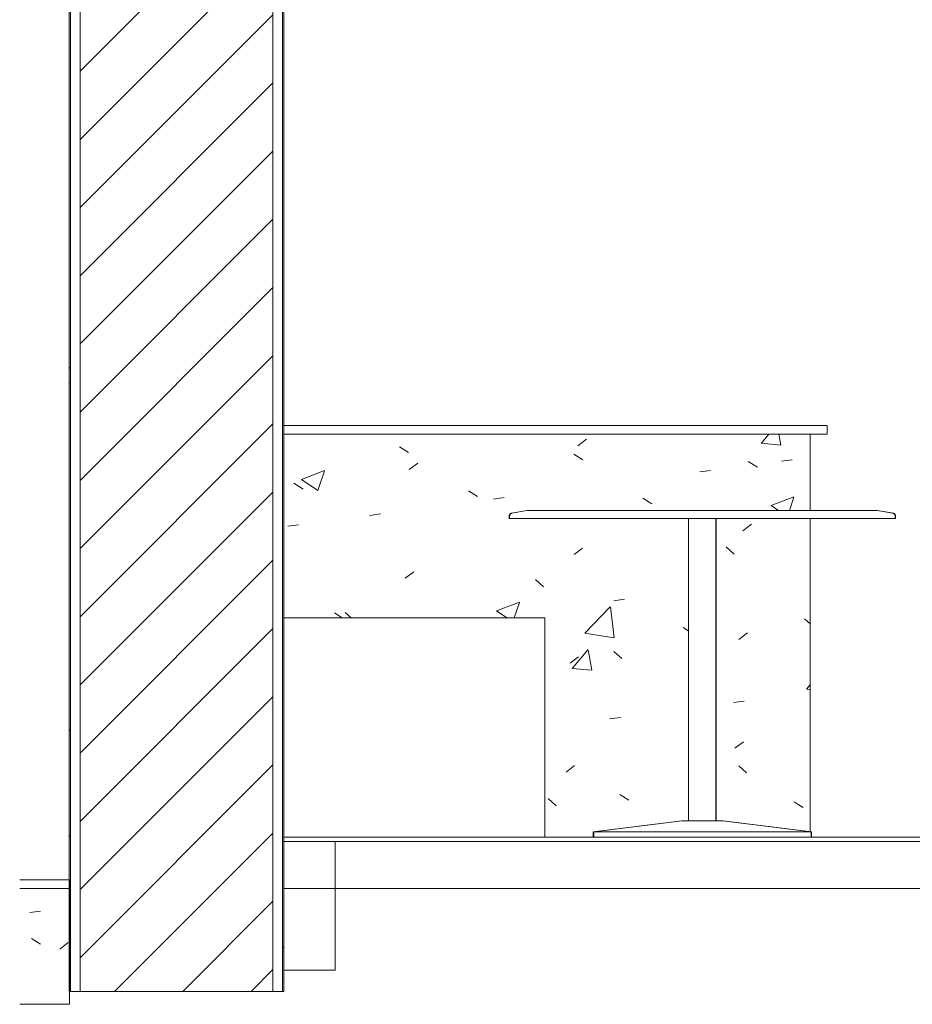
# Model space of a CAD drawing. Header units: metres. Extents: x 3.7 to 90.5, y -1.7 to 14.3.
# Tile 170 of 256: x 69 to 71.1, y -0.3 to 2. Entities that reach past the tile are written whole.
import ezdxf

# ---------------------------------------------------------------- set-up
doc = ezdxf.new("R2010")
doc.units = ezdxf.units.M
for name, color, linetype, lineweight in [('A-FLOR', 7, 'Continuous', 18), ('A-FLOR-MCUT', 7, 'Continuous', 18), ('A-FLOR-PATT', 7, 'Continuous', 18), ('A-WALL', 7, 'Continuous', 18), ('A-WALL-PATT', 7, 'Continuous', 18), ('I-FURN', 7, 'Continuous', 18), ('S-BEAM', 7, 'Continuous', 18)]:
    doc.layers.add(name, color=color, linetype=linetype, lineweight=lineweight)
pattern_1 = [(50, (61.586, 6.894), (0.546555, -0.047815), [0.05715, -0.62865]), (355, (61.586, 6.894), (-0.105728, 0.573166), [0.04572, -0.50292]), (100.451, (61.632, 6.89), (0.440828, 0.52535), [0.04857, -0.53427]), (46.184, (61.586, 7.047), (0.813237, -0.12613), [0.08572, -0.94297]), (96.636, (61.654, 7.036), (0.71221, 0.742287), [0.07286, -0.80141]), (351.184, (61.586, 7.047), (0.712217, 0.742274), [0.06858, -0.75438]), (21, (61.662, 7.009), (0.454846, -0.306795), [0.05715, -0.62865]), (326, (61.662, 7.009), (0.185405, 0.55256), [0.04572, -0.50292]), (71.451, (61.7, 6.983), (0.64025, 0.245763), [0.04857, -0.53427]), (37.5, (61.586, 6.894), (0.009261, 0.2536672), [0.02515, -0.47168, 0.02515, -0.48539, -0.50483]), (37.5, (61.586, 6.894), (0.009261, 0.2536672), [-1.007, 0.02515, -0.47968]), (7.5, (61.586, 6.894), (0.200456, 0.300546), [0.02515, -0.26594, 0.02515, -0.46025, -0.19241]), (7.5, (61.586, 6.894), (0.200456, 0.300546), [-0.77648, 0.02515, -0.16726]), (327.5, (61.416, 6.894), (0.4067682, -0.0171882), [0.02515, -0.16535, 0.02515, -0.56921, -0.78867]), (327.5, (61.416, 6.894), (0.4067682, -0.0171882), [-0.78486, 0.02515, -0.76352]), (317.5, (61.34, 6.894), (0.444383, 0.076279), [0.02515, -0.2225, 0.02515, -0.36957, -0.56007]), (317.5, (61.34, 6.894), (0.444383, 0.076279), [-0.64237, 0.02515, -0.53492])]

# ---------------------------------------------------------------- blocks, each defined once
blk = doc.blocks.new('Mobiliário 2 - Mobiliário 1-7187184-Corte 8')
at = {"layer": 'I-FURN'}
for p, q in [((51.0715, 0.6117), (51.6802, 0.6117)), ((51.0715, 0.1), (51.0715, 0.6117)), ((51.6802, 0.6117), (51.6802, 0.1)), ((51.6802, 0.1), (51.0715, 0.1))]:
    blk.add_line(p, q, dxfattribs=at)
blk = doc.blocks.new('Mesa-Redonda - 0915 mm Diâmetro 2-7233637-Corte 8')
at = {"layer": 'I-FURN'}
for p, q in [((51.6394, 0.862), (51.6027, 0.8555)), ((52.0475, 0.862), (51.6394, 0.862)), ((52.4556, 0.862), (52.0475, 0.862)), ((52.4922, 0.8555), (52.4556, 0.862)), ((51.5975, 0.8493), (51.5975, 0.8429)), ((51.5975, 0.8429), (52.0475, 0.8429)), ((52.0157, 0.8429), (52.0157, 0.1381)), ((52.0475, 0.8429), (52.4975, 0.8429)), ((52.0792, 0.1381), (52.0792, 0.8429)), ((52.4975, 0.8429), (52.4975, 0.8493)), ((51.9999, 0.1381), (51.7935, 0.1127)), ((52.0475, 0.1381), (51.9999, 0.1381)), ((52.0951, 0.1381), (52.0475, 0.1381)), ((52.3015, 0.1127), (52.0951, 0.1381)), ((51.7935, 0.1127), (51.7935, 0.1)), ((52.0475, 0.1127), (51.7935, 0.1127)), ((52.3015, 0.1127), (52.0475, 0.1127)), ((52.3015, 0.1), (52.3015, 0.1127))]:
    blk.add_line(p, q, dxfattribs=at)
at = {"layer": 'I-FURN', "flags": 128}
for points in [[(51.5975, 0.8493), (51.5975, 0.8495), (51.5975, 0.8498), (51.5975, 0.85), (51.5976, 0.8503), (51.5976, 0.8505), (51.5977, 0.8508), (51.5977, 0.851), (51.5978, 0.8513), (51.5979, 0.8515), (51.598, 0.8518), (51.5981, 0.852), (51.5982, 0.8522), (51.5983, 0.8524), (51.5984, 0.8527), (51.5986, 0.8529), (51.5987, 0.8531), (51.5989, 0.8533), (51.5991, 0.8535), (51.5992, 0.8537), (51.5994, 0.8538), (51.5996, 0.854), (51.5998, 0.8542), (51.6, 0.8543), (51.6002, 0.8545), (51.6004, 0.8546), (51.6006, 0.8548), (51.6008, 0.8549), (51.6011, 0.855), (51.6013, 0.8551), (51.6015, 0.8552), (51.6018, 0.8553), (51.602, 0.8554), (51.6023, 0.8554), (51.6025, 0.8555), (51.6027, 0.8555)], [(52.4922, 0.8555), (52.4925, 0.8555), (52.4927, 0.8554), (52.493, 0.8554), (52.4932, 0.8553), (52.4935, 0.8552), (52.4937, 0.8551), (52.4939, 0.855), (52.4941, 0.8549), (52.4944, 0.8547), (52.4946, 0.8546), (52.4948, 0.8545), (52.495, 0.8543), (52.4952, 0.8542), (52.4954, 0.854), (52.4956, 0.8538), (52.4957, 0.8536), (52.4959, 0.8535), (52.4961, 0.8533), (52.4962, 0.8531), (52.4964, 0.8528), (52.4965, 0.8526), (52.4967, 0.8524), (52.4968, 0.8522), (52.4969, 0.852), (52.497, 0.8517), (52.4971, 0.8515), (52.4972, 0.8513), (52.4972, 0.851), (52.4973, 0.8508), (52.4974, 0.8505), (52.4974, 0.8503), (52.4974, 0.85), (52.4975, 0.8498), (52.4975, 0.8495), (52.4975, 0.8493)]]:
    blk.add_lwpolyline(points, dxfattribs=at)
blk = doc.blocks.new('Mesa-Redonda - 0915 mm Diâmetro 2-V157-Corte 8')
at = {"layer": 'I-FURN'}
for p, q in [((51.6175, 0.858), (51.6037, 0.8555)), ((52.4565, 0.862), (52.4564, 0.862)), ((52.4932, 0.8555), (52.4565, 0.862)), ((51.5984, 0.8493), (51.5984, 0.8429)), ((52.0802, 0.1381), (52.0802, 0.8429)), ((52.4964, 0.8429), (52.4984, 0.8429)), ((52.4984, 0.8429), (52.4984, 0.8493)), ((52.0008, 0.1381), (51.7944, 0.1127)), ((52.0961, 0.1381), (52.0943, 0.1381)), ((52.3024, 0.1127), (52.0961, 0.1381)), ((51.7944, 0.1127), (51.7944, 0.1)), ((52.3024, 0.1127), (52.3005, 0.1127)), ((52.3024, 0.1), (52.3024, 0.1127))]:
    blk.add_line(p, q, dxfattribs=at)
at = {"layer": 'I-FURN', "flags": 128}
for points in [[(51.5984, 0.8493), (51.5984, 0.8495), (51.5984, 0.8498), (51.5985, 0.85), (51.5985, 0.8503), (51.5986, 0.8505), (51.5986, 0.8508), (51.5987, 0.851), (51.5987, 0.8513), (51.5988, 0.8515), (51.5989, 0.8518), (51.599, 0.852)], [(51.6, 0.8535), (51.6002, 0.8537), (51.6004, 0.8538), (51.6005, 0.854), (51.6007, 0.8542), (51.6009, 0.8543), (51.6011, 0.8545), (51.6013, 0.8546), (51.6016, 0.8548), (51.6018, 0.8549), (51.602, 0.855), (51.6022, 0.8551), (51.6025, 0.8552), (51.6027, 0.8553), (51.603, 0.8554), (51.6032, 0.8554), (51.6034, 0.8555), (51.6037, 0.8555)], [(52.4932, 0.8555), (52.4934, 0.8555), (52.4937, 0.8554), (52.4939, 0.8554), (52.4942, 0.8553), (52.4944, 0.8552), (52.4946, 0.8551), (52.4949, 0.855), (52.4951, 0.8549), (52.4953, 0.8547), (52.4955, 0.8546), (52.4957, 0.8545), (52.4959, 0.8543), (52.4961, 0.8542), (52.4963, 0.854), (52.4965, 0.8538), (52.4967, 0.8536), (52.4969, 0.8535), (52.497, 0.8533), (52.4972, 0.8531), (52.4973, 0.8528), (52.4975, 0.8526), (52.4976, 0.8524), (52.4977, 0.8522), (52.4978, 0.852), (52.4979, 0.8517), (52.498, 0.8515), (52.4981, 0.8513), (52.4982, 0.851), (52.4982, 0.8508), (52.4983, 0.8505), (52.4983, 0.8503), (52.4984, 0.85), (52.4984, 0.8498), (52.4984, 0.8495), (52.4984, 0.8493)]]:
    blk.add_lwpolyline(points, dxfattribs=at)
blk = doc.blocks.new('Mesa-Redonda - 0915 mm Diâmetro 2-V158-Corte 8')
at = {"layer": 'I-FURN'}
for p, q in [((51.6175, 0.858), (51.6037, 0.8555)), ((52.4932, 0.8555), (52.4565, 0.862)), ((51.5984, 0.8493), (51.5984, 0.8429)), ((52.0802, 0.1381), (52.0802, 0.8429)), ((52.4969, 0.8429), (52.4984, 0.8429)), ((52.4984, 0.8429), (52.4984, 0.8493)), ((52.0008, 0.1381), (51.7944, 0.1127)), ((52.0961, 0.1381), (52.0949, 0.1381)), ((52.3024, 0.1127), (52.0961, 0.1381)), ((51.7944, 0.1127), (51.7944, 0.1)), ((52.3024, 0.1127), (52.301, 0.1127)), ((52.3024, 0.1), (52.3024, 0.1127))]:
    blk.add_line(p, q, dxfattribs=at)
at = {"layer": 'I-FURN', "flags": 128}
for points in [[(51.5984, 0.8493), (51.5984, 0.8495), (51.5984, 0.8498), (51.5985, 0.85), (51.5985, 0.8503), (51.5986, 0.8505), (51.5986, 0.8508), (51.5987, 0.851), (51.5987, 0.8513), (51.5988, 0.8515), (51.5989, 0.8518), (51.599, 0.852)], [(51.6, 0.8535), (51.6002, 0.8537), (51.6004, 0.8538), (51.6005, 0.854), (51.6007, 0.8542), (51.6009, 0.8543), (51.6011, 0.8545), (51.6013, 0.8546), (51.6016, 0.8548), (51.6018, 0.8549), (51.602, 0.855), (51.6022, 0.8551), (51.6025, 0.8552), (51.6027, 0.8553), (51.603, 0.8554), (51.6032, 0.8554), (51.6034, 0.8555), (51.6037, 0.8555)], [(52.4932, 0.8555), (52.4934, 0.8555), (52.4937, 0.8554), (52.4939, 0.8554), (52.4942, 0.8553), (52.4944, 0.8552), (52.4946, 0.8551), (52.4949, 0.855), (52.4951, 0.8549), (52.4953, 0.8547), (52.4955, 0.8546), (52.4957, 0.8545), (52.4959, 0.8543), (52.4961, 0.8542), (52.4963, 0.854), (52.4965, 0.8538), (52.4967, 0.8536), (52.4969, 0.8535), (52.497, 0.8533), (52.4972, 0.8531), (52.4973, 0.8528), (52.4975, 0.8526), (52.4976, 0.8524), (52.4977, 0.8522), (52.4978, 0.852), (52.4979, 0.8517), (52.498, 0.8515), (52.4981, 0.8513), (52.4982, 0.851), (52.4982, 0.8508), (52.4983, 0.8505), (52.4983, 0.8503), (52.4984, 0.85), (52.4984, 0.8498), (52.4984, 0.8495), (52.4984, 0.8493)]]:
    blk.add_lwpolyline(points, dxfattribs=at)
blk = doc.blocks.new('4 GRE - ESCOLA DE CINEMA E AUDIOVISUAL CINE REX R07_rvt-3-Corte 8')
at = {"layer": 'A-FLOR-PATT'}
h = blk.add_hatch(dxfattribs=at)
h.set_pattern_fill('FP_31', color=256, style=0, pattern_type=2)
h.set_pattern_definition(pattern_1)
h.paths.add_polyline_path([(50.4558, -0.02), (50.5718, -0.02), (50.5718, 0), (50.4558, 0)])
h = blk.add_hatch(dxfattribs=at)
h.set_pattern_fill('FP_31', color=256, style=0, pattern_type=2)
h.set_pattern_definition(pattern_1)
h.paths.add_polyline_path([(50.5718, -0.29), (50.5718, -0.02), (50.4558, -0.02), (50.4558, -0.29)])
at = {"layer": 'A-WALL-PATT', "true_color": 0x808080}
h = blk.add_hatch(dxfattribs=at)
h.set_pattern_fill('FP_31', color=8, style=0, pattern_type=2)
h.set_pattern_definition(pattern_1)
h.paths.add_polyline_path([(50.574, -0.26), (50.574, 5.11), (50.5715, 5.11), (50.5715, -0.26)])
h = blk.add_hatch(dxfattribs=at)
h.set_pattern_fill('FP_32', color=8, style=0, pattern_type=2)
h.set_pattern_definition([(45, (61.586, 6.894), (-0.0795495, 0.0795495), [])])
h.paths.add_polyline_path([(51.0465, -0.26), (51.0465, 5.11), (50.5965, 5.11), (50.5965, -0.26)])
h = blk.add_hatch(dxfattribs=at)
h.set_pattern_fill('FP_31', color=8, style=0, pattern_type=2)
h.set_pattern_definition(pattern_1)
h.paths.add_polyline_path([(51.069, -0.26), (51.0715, -0.26), (51.0715, 5.11), (51.069, 5.11), (51.069, 0.1)])
at = {"layer": 'A-WALL-PATT', "true_color": 0x969696}
h = blk.add_hatch(dxfattribs=at)
h.set_pattern_fill('FP_31', color=252, style=0, pattern_type=2)
h.set_pattern_definition(pattern_1)
h.paths.add_polyline_path([(51.6802, 0.1), (51.7949, 0.1), (51.7949, 0.1127), (52.0066, 0.1381), (52.0165, 0.1381), (52.0165, 0.8429), (51.599, 0.8429), (51.5993, 0.8534), (51.6024, 0.8534), (51.6033, 0.8548), (51.6465, 0.862), (52.269, 0.862), (52.269, 1.04), (51.0715, 1.04), (51.0715, 0.6117), (51.6802, 0.6117), (51.6802, 0.1127)])
h.paths.add_polyline_path([(52.269, 0.1166), (52.269, 0.8429), (52.0794, 0.8429), (52.0794, 0.1381), (52.1012, 0.1373), (52.2684, 0.1167)])
h = blk.add_hatch(dxfattribs=at)
h.set_pattern_fill('FP_31', color=252, style=0, pattern_type=2)
h.set_pattern_definition(pattern_1)
h.paths.add_polyline_path([(52.299, 0.1129), (52.299, 0.8429), (52.269, 0.8429), (52.269, 0.1166), (52.29, 0.1141)])
h.paths.add_polyline_path([(52.2819, 0.862), (52.299, 0.862), (52.299, 1.04), (52.269, 1.04), (52.269, 0.862)])
at = {"layer": 'A-FLOR'}
for p, q in [((51.0715, 1.06), (52.339, 1.06)), ((52.339, 1.06), (52.339, 1.04)), ((52.339, 1.04), (51.0715, 1.04)), ((51.0715, 0.1), (51.0715, -0.02)), ((54.8415, 0.1), (51.6802, 0.1)), ((50.5718, 0), (50.4558, 0)), ((50.5718, -0.29), (50.5718, 0)), ((51.0715, -0.02), (54.8415, -0.02)), ((50.4558, -0.29), (50.5718, -0.29))]:
    blk.add_line(p, q, dxfattribs=at)
at = {"layer": 'A-FLOR-MCUT'}
for p, q in [((54.8415, 0.09), (51.0715, 0.09)), ((50.5718, -0.02), (50.4558, -0.02))]:
    blk.add_line(p, q, dxfattribs=at)
at = {"layer": 'A-WALL'}
for p, q in [((50.5715, 5.11), (50.5715, -0.26)), ((50.574, -0.26), (50.574, 5.11)), ((50.5965, -0.26), (50.5965, 5.11)), ((51.0465, -0.26), (51.0465, 5.11)), ((51.069, -0.26), (51.069, 5.11)), ((51.0715, 0.6117), (51.0715, 5.11)), ((52.299, 1.04), (52.299, 0.862)), ((52.299, 0.8429), (52.299, 0.1129)), ((51.0715, -0.26), (51.0715, 0.1)), ((50.5715, -0.26), (51.0715, -0.26))]:
    blk.add_line(p, q, dxfattribs=at)
at = {"layer": 'I-FURN', "lineweight": 18}
for name in ['Mesa-Redonda - 0915 mm Diâmetro 2-7233637-Corte 8', 'Mesa-Redonda - 0915 mm Diâmetro 2-V157-Corte 8', 'Mesa-Redonda - 0915 mm Diâmetro 2-V158-Corte 8', 'Mobiliário 2 - Mobiliário 1-7187184-Corte 8']:
    blk.add_blockref(name, (0, 0), dxfattribs=at)
blk = doc.blocks.new('Family - VB1-300666-Corte 8')
at = {"layer": 'S-BEAM'}
for p, q in [((51.1916, 0.09), (51.0716, 0.09)), ((51.0716, 0.09), (51.0716, -0.21)), ((51.1916, -0.21), (51.1916, 0.09)), ((51.0716, -0.21), (51.1916, -0.21))]:
    blk.add_line(p, q, dxfattribs=at)
blk = doc.blocks.new('ESTRUTURAL CINE REX _011_IFC-3-Corte 8')
at = {"layer": 'S-BEAM', "lineweight": 18}
blk.add_blockref('Family - VB1-300666-Corte 8', (0, 0), dxfattribs=at)

msp = doc.modelspace()

# ---------------------------------------------------------------- block references
at = {"lineweight": 5}
for name in ['4 GRE - ESCOLA DE CINEMA E AUDIOVISUAL CINE REX R07_rvt-3-Corte 8', 'ESTRUTURAL CINE REX _011_IFC-3-Corte 8']:
    msp.add_blockref(name, (18.5511, 0), dxfattribs=at)

doc.saveas('drawing.dxf')
